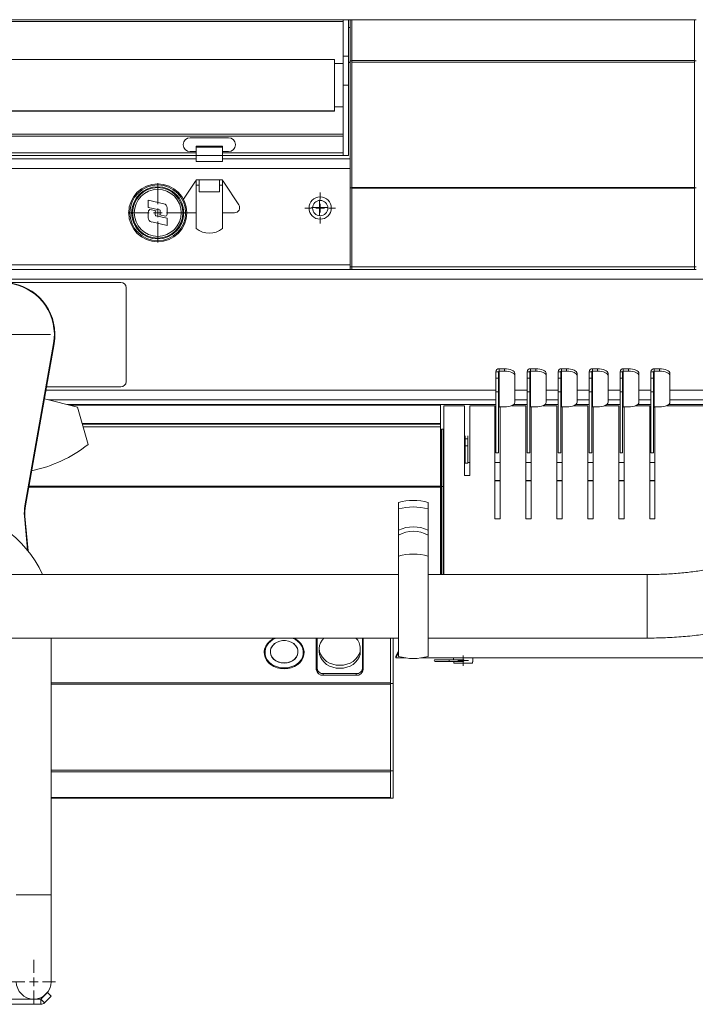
# Model space of a CAD drawing. Header units: millimetres. Extents: x 24 to 2406, y -1931 to 388.
# Tile 20 of 21: x 1517 to 1905, y -179 to 386. Entities that reach past the tile are written whole.
import ezdxf

# ---------------------------------------------------------------- set-up
doc = ezdxf.new("R2010")
doc.units = ezdxf.units.MM

# ---------------------------------------------------------------- blocks, each defined once
blk = doc.blocks.new('SW_CENTERMARKSYMBOL_3')
at = {"color": 0, "linetype": 'Continuous', "lineweight": 0}
for p, q in [((0, 5), (0, 27.5)), ((-5, 0), (-27.5, 0)), ((0, 0), (-2.5, 0)), ((0, 0), (0, 2.5)), ((0, 0), (0, -2.5)), ((0, 0), (2.5, 0)), ((5, 0), (27.5, 0)), ((0, -5), (0, -27.5))]:
    blk.add_line(p, q, dxfattribs=at)
blk = doc.blocks.new('SW_CENTERMARKSYMBOL_4')
at = {"color": 0, "linetype": 'Continuous', "lineweight": 0}
for p, q in [((0, 5), (0, 8.9)), ((-5, 0), (-8.9, 0)), ((0, 0), (-2.5, 0)), ((0, 0), (0, 2.5)), ((0, 0), (0, -2.5)), ((0, 0), (2.5, 0)), ((5, 0), (8.9, 0)), ((0, -5), (0, -8.9))]:
    blk.add_line(p, q, dxfattribs=at)
blk = doc.blocks.new('SW_CENTERMARKSYMBOL_7')
at = {"color": 0, "linetype": 'Continuous', "lineweight": 0}
for p, q in [((-2.5, 0), (-4.55, 0)), ((0, 0), (-2.5, 0)), ((0, 2.5), (0, 4.55)), ((0, 0), (0, 2.5)), ((0, 0), (0, -2.5)), ((0, 0), (2.5, 0)), ((2.5, 0), (4.55, 0)), ((0, -2.5), (0, -4.55))]:
    blk.add_line(p, q, dxfattribs=at)
blk = doc.blocks.new('SW_CENTERMARKSYMBOL_9')
at = {"color": 0, "linetype": 'Continuous', "lineweight": 0}
for p, q in [((-2.5, 0), (-3, 0)), ((0, 0), (-2.5, 0)), ((0, 2.5), (0, 3)), ((0, 0), (0, 2.5)), ((0, 0), (0, -2.5)), ((0, 0), (2.5, 0)), ((2.5, 0), (3, 0)), ((0, -2.5), (0, -3))]:
    blk.add_line(p, q, dxfattribs=at)
blk = doc.blocks.new('SW_CENTERMARKSYMBOL_10')
at = {"color": 0, "linetype": 'Continuous', "lineweight": 0}
for p, q in [((0, 5), (0, 17)), ((-5, 0), (-17, 0)), ((0, 0), (-2.5, 0)), ((0, 0), (0, 2.5)), ((0, 0), (0, -2.5)), ((0, 0), (2.5, 0)), ((5, 0), (17, 0)), ((0, -5), (0, -17))]:
    blk.add_line(p, q, dxfattribs=at)
blk = doc.blocks.new('SW_CENTERMARKSYMBOL_11')
at = {"color": 0, "linetype": 'Continuous', "lineweight": 0}
for p, q in [((0, 5), (0, 12.5)), ((-5, 0), (-12.5, 0)), ((0, 0), (-2.5, 0)), ((0, 0), (0, 2.5)), ((0, 0), (0, -2.5)), ((0, 0), (2.5, 0)), ((5, 0), (12.5, 0)), ((0, -5), (0, -12.5))]:
    blk.add_line(p, q, dxfattribs=at)

msp = doc.modelspace()

# ---------------------------------------------------------------- linework, layer by layer
at = {"color": 7, "linetype": 'Continuous', "lineweight": 15}
for p, q in [((1702.8, 386.5), (1248.8, 386.5)), ((1702.8, 385.53), (1248.8, 385.53)), ((1702.8, 386.5), (1705.8, 386.5)), ((1702.8, 386.5), (1702.8, 365.55)), ((1706.8, 386.5), (1705.8, 386.5)), ((1705.8, 386.5), (1705.8, 365.55)), ((1707.8, 386.5), (1706.8, 386.5)), ((1706.8, 362.8), (1706.8, 386.5)), ((1707.8, 386.5), (1904.8, 386.5)), ((1707.8, 362.8), (1707.8, 386.5)), ((1707.8, 386.43), (1904.8, 386.43)), ((1905.8, 386.5), (1904.8, 386.5)), ((1904.8, 362.8), (1904.8, 386.5)), ((1705.8, 382.1), (1706.8, 382.1)), ((1697.8, 363.66), (1253.8, 363.66)), ((1697.8, 363.66), (1697.8, 334.16)), ((1702.8, 365.55), (1705.8, 365.55)), ((1702.8, 365.55), (1702.8, 348.91)), ((1705.8, 365.55), (1705.8, 348.91)), ((1707.8, 362.8), (1706.8, 362.8)), ((1706.8, 289.85), (1706.8, 362.8)), ((1707.8, 363.02), (1904.8, 363.02)), ((1707.8, 289.85), (1707.8, 362.8)), ((1905.8, 362.8), (1904.8, 362.8)), ((1904.8, 289.85), (1904.8, 362.8)), ((1702.8, 361.41), (1697.8, 361.41)), ((1707.8, 362.12), (1904.8, 362.12)), ((1702.8, 348.91), (1705.8, 348.91)), ((1702.8, 348.91), (1702.8, 308.5)), ((1705.8, 348.91), (1705.8, 308.5)), ((1253.8, 334.16), (1697.8, 334.16)), ((1253.8, 334), (1697.8, 334)), ((1697.8, 336.41), (1702.8, 336.41)), ((1697.8, 334.16), (1697.8, 334)), ((1702.8, 320.81), (1248.8, 320.81)), ((1702.8, 319.48), (1248.8, 319.48)), ((1614.79, 318.69), (1636.81, 318.69)), ((1610.8, 314.68), (1610.8, 314.7)), ((1618.3, 313.74), (1633.3, 313.74)), ((1618.3, 313.74), (1618.3, 313.33)), ((1618.3, 308.5), (1618.3, 313.33)), ((1618.3, 313.33), (1633.3, 313.33)), ((1633.3, 313.74), (1633.3, 313.33)), ((1633.3, 308.5), (1633.3, 313.33)), ((1640.8, 314.68), (1640.8, 314.7)), ((1618.3, 306.5), (1241.8, 306.5)), ((1618.3, 308.5), (1248.8, 308.5)), ((1614.79, 310.69), (1618.3, 310.69)), ((1618.3, 308.5), (1633.3, 308.5)), ((1618.3, 305.09), (1618.3, 308.5)), ((1636.81, 310.69), (1633.3, 310.69)), ((1702.8, 308.5), (1633.3, 308.5)), ((1633.3, 305.09), (1633.3, 308.5)), ((1706.8, 306.5), (1633.3, 306.5)), ((1702.8, 308.5), (1705.8, 308.5)), ((1618.3, 305.09), (1633.3, 305.09)), ((1618.3, 294.5), (1620, 294.5)), ((1618.3, 291.5), (1618.3, 294.5)), ((1620, 294.5), (1620, 291.5)), ((1631.6, 294.5), (1620, 294.5)), ((1631.6, 294.5), (1633.3, 294.5)), ((1631.6, 291.5), (1631.6, 294.5)), ((1633.3, 294.5), (1633.3, 291.5)), ((1617.41, 293.15), (1610.91, 283.27)), ((1618.3, 266.5), (1618.3, 291.5)), ((1620, 291.5), (1618.3, 291.5)), ((1620, 291.5), (1620, 287.5)), ((1631.6, 287.5), (1631.6, 291.5)), ((1633.3, 291.5), (1631.6, 291.5)), ((1633.3, 266.5), (1633.3, 291.5)), ((1642.74, 280.15), (1634.19, 293.15)), ((1707.8, 289.85), (1706.8, 289.85)), ((1706.8, 244.5), (1706.8, 289.85)), ((1707.8, 290.06), (1904.8, 290.06)), ((1707.8, 244.5), (1707.8, 289.85)), ((1707.8, 289.63), (1904.8, 289.63)), ((1905.8, 289.85), (1904.8, 289.85)), ((1904.8, 244.5), (1904.8, 289.85)), ((1620, 287.5), (1631.6, 287.5)), ((1599.64, 280.76), (1590.65, 282.75)), ((1590.65, 282.75), (1590.65, 278.65)), ((1590.65, 278.65), (1597.21, 277.2)), ((1595.2, 276.64), (1591.55, 277.45)), ((1601.6, 275.18), (1601.6, 278.32)), ((1590.7, 275.82), (1590.7, 272.68)), ((1594.7, 274.29), (1594.7, 276.14)), ((1601.65, 272.35), (1595.09, 273.8)), ((1597.1, 274.35), (1600.75, 273.55)), ((1597.6, 276.71), (1597.6, 274.85)), ((1601.65, 268.25), (1601.65, 272.35)), ((1612.83, 275.5), (1618.3, 275.5)), ((1633.3, 275.5), (1640.24, 275.5)), ((1592.66, 270.24), (1601.65, 268.25)), ((1706.8, 244.5), (1707.8, 244.5)), ((1706.8, 243), (1706.8, 244.5)), ((1707.8, 244.5), (1707.8, 244.11)), ((1707.8, 244.4), (1904.8, 244.4)), ((1707.8, 244.11), (1707.8, 243.03)), ((1904.8, 244.5), (1905.8, 244.5)), ((1904.8, 244.11), (1904.8, 244.5)), ((1904.8, 244.11), (1904.8, 243.03)), ((1706.8, 243), (812, 243)), ((1707.8, 243), (1706.8, 243)), ((1707.8, 243.03), (1707.8, 243)), ((1707.8, 243), (1904.8, 243)), ((1904.8, 243), (1904.8, 243.03)), ((1905.8, 243), (1904.8, 243)), ((2402.8, 237.4), (812, 237.4)), ((1575, 235.5), (1420, 235.5)), ((1578, 178.5), (1578, 232.5)), ((1519.76, 107.12), (1536.25, 200.33)), ((1536.54, 200.27), (1520.05, 107.06)), ((1536.25, 200.33), (1536.54, 200.27)), ((1792.1, 184.19), (1790.6, 184.19)), ((1790.6, 180.57), (1790.6, 184.19)), ((1792.1, 180.57), (1792.1, 184.19)), ((1792.5, 184.55), (1792.5, 185.9)), ((1792.5, 185.9), (1795.5, 185.9)), ((1792.5, 163.97), (1792.5, 184.55)), ((1792.5, 184.55), (1795.5, 184.55)), ((1795.5, 184.55), (1795.5, 185.9)), ((1801.5, 183.33), (1801.5, 181.98)), ((1801.5, 181.98), (1801.5, 166.54)), ((1810.1, 184.19), (1808.6, 184.19)), ((1808.6, 180.57), (1808.6, 184.19)), ((1810.1, 180.57), (1810.1, 184.19)), ((1810.5, 184.55), (1810.5, 185.9)), ((1810.5, 185.9), (1813.5, 185.9)), ((1810.5, 163.97), (1810.5, 184.55)), ((1810.5, 184.55), (1813.5, 184.55)), ((1813.5, 184.55), (1813.5, 185.9)), ((1819.5, 183.33), (1819.5, 181.98)), ((1819.5, 181.98), (1819.5, 166.54)), ((1827.9, 184.19), (1826.4, 184.19)), ((1826.4, 180.57), (1826.4, 184.19)), ((1827.9, 180.57), (1827.9, 184.19)), ((1828.3, 184.55), (1828.3, 185.9)), ((1828.3, 185.9), (1831.3, 185.9)), ((1828.3, 163.97), (1828.3, 184.55)), ((1828.3, 184.55), (1831.3, 184.55)), ((1831.3, 184.55), (1831.3, 185.9)), ((1837.3, 183.33), (1837.3, 181.98)), ((1837.3, 181.98), (1837.3, 166.54)), ((1845.7, 184.19), (1844.2, 184.19)), ((1844.2, 180.57), (1844.2, 184.19)), ((1845.7, 180.57), (1845.7, 184.19)), ((1846.1, 184.55), (1846.1, 185.9)), ((1846.1, 185.9), (1849.1, 185.9)), ((1846.1, 163.97), (1846.1, 184.55)), ((1846.1, 184.55), (1849.1, 184.55)), ((1849.1, 184.55), (1849.1, 185.9)), ((1855.1, 183.33), (1855.1, 181.98)), ((1855.1, 181.98), (1855.1, 166.54)), ((1863.5, 184.19), (1862, 184.19)), ((1862, 180.57), (1862, 184.19)), ((1863.5, 180.57), (1863.5, 184.19)), ((1863.9, 184.55), (1863.9, 185.9)), ((1863.9, 185.9), (1866.9, 185.9)), ((1863.9, 163.97), (1863.9, 184.55)), ((1863.9, 184.55), (1866.9, 184.55)), ((1866.9, 184.55), (1866.9, 185.9)), ((1872.9, 183.33), (1872.9, 181.98)), ((1872.9, 181.98), (1872.9, 166.54)), ((1881.3, 184.19), (1879.8, 184.19)), ((1879.8, 180.57), (1879.8, 184.19)), ((1881.3, 180.57), (1881.3, 184.19)), ((1881.7, 184.55), (1881.7, 185.9)), ((1881.7, 185.9), (1884.7, 185.9)), ((1881.7, 163.97), (1881.7, 184.55)), ((1881.7, 184.55), (1884.7, 184.55)), ((1884.7, 184.55), (1884.7, 185.9)), ((1890.7, 183.33), (1890.7, 181.98)), ((1890.7, 181.98), (1890.7, 166.54)), ((1532.16, 175.5), (1575, 175.5)), ((1792.1, 180.57), (1790.6, 180.57)), ((1790.6, 172.58), (1790.6, 180.57)), ((1792.1, 172.58), (1792.1, 180.57)), ((1810.1, 180.57), (1808.6, 180.57)), ((1808.6, 172.58), (1808.6, 180.57)), ((1810.1, 172.58), (1810.1, 180.57)), ((1827.9, 180.57), (1826.4, 180.57)), ((1826.4, 172.58), (1826.4, 180.57)), ((1827.9, 172.58), (1827.9, 180.57)), ((1845.7, 180.57), (1844.2, 180.57)), ((1844.2, 172.58), (1844.2, 180.57)), ((1845.7, 172.58), (1845.7, 180.57)), ((1863.5, 180.57), (1862, 180.57)), ((1862, 172.58), (1862, 180.57)), ((1863.5, 172.58), (1863.5, 180.57)), ((1881.3, 180.57), (1879.8, 180.57)), ((1879.8, 172.58), (1879.8, 180.57)), ((1881.3, 172.58), (1881.3, 180.57)), ((1792.1, 172.58), (1790.6, 172.58)), ((1790.6, 137.65), (1790.6, 172.58)), ((1792.1, 137.65), (1792.1, 172.58)), ((1810.1, 172.58), (1808.6, 172.58)), ((1808.6, 137.65), (1808.6, 172.58)), ((1810.1, 137.65), (1810.1, 172.58)), ((1827.9, 172.58), (1826.4, 172.58)), ((1826.4, 137.65), (1826.4, 172.58)), ((1827.9, 137.65), (1827.9, 172.58)), ((1845.7, 172.58), (1844.2, 172.58)), ((1844.2, 137.65), (1844.2, 172.58)), ((1845.7, 137.65), (1845.7, 172.58)), ((1863.5, 172.58), (1862, 172.58)), ((1862, 137.65), (1862, 172.58)), ((1863.5, 137.65), (1863.5, 172.58)), ((1881.3, 172.58), (1879.8, 172.58)), ((1879.8, 137.65), (1879.8, 172.58)), ((1881.3, 137.65), (1881.3, 172.58)), ((1549.96, 163.87), (1530.94, 168.61)), ((1790.6, 168), (1533.4, 168)), ((1758.82, 165), (1545.43, 165)), ((1758.82, 165), (1758.82, 154.4)), ((1760.72, 164.64), (1760.72, 151.24)), ((1772.57, 164.64), (1760.72, 164.64)), ((1772.57, 164.64), (1772.57, 124.64)), ((1775.57, 124.64), (1775.57, 164.64)), ((1790.09, 164.64), (1775.57, 164.64)), ((1790.09, 164.64), (1790.09, 99.64)), ((1807.89, 164.64), (1799.54, 164.64)), ((1808.6, 168), (1801.5, 168)), ((1807.89, 164.64), (1807.89, 99.64)), ((1825.69, 164.64), (1817.54, 164.64)), ((1826.4, 168), (1819.5, 168)), ((1825.69, 164.64), (1825.69, 99.64)), ((1843.49, 164.64), (1835.34, 164.64)), ((1844.2, 168), (1837.3, 168)), ((1843.49, 164.64), (1843.49, 99.64)), ((1861.29, 164.64), (1853.14, 164.64)), ((1862, 168), (1855.1, 168)), ((1861.29, 164.64), (1861.29, 99.64)), ((1879.09, 164.64), (1870.94, 164.64)), ((1879.8, 168), (1872.9, 168)), ((1879.09, 164.64), (1879.09, 99.64)), ((1941.62, 164.64), (1888.74, 164.64)), ((2402.8, 168), (1890.7, 168)), ((1556.13, 142.36), (1549.96, 163.87)), ((1795.5, 163.97), (1792.5, 163.97)), ((1793.09, 99.64), (1793.09, 163.97)), ((1813.5, 163.97), (1810.5, 163.97)), ((1810.89, 99.64), (1810.89, 163.97)), ((1831.3, 163.97), (1828.3, 163.97)), ((1828.69, 99.64), (1828.69, 163.97)), ((1849.1, 163.97), (1846.1, 163.97)), ((1846.49, 99.64), (1846.49, 163.97)), ((1866.9, 163.97), (1863.9, 163.97)), ((1864.29, 99.64), (1864.29, 163.97)), ((1884.7, 163.97), (1881.7, 163.97)), ((1882.09, 99.64), (1882.09, 163.97)), ((1758.82, 154), (1552.79, 154)), ((1758.82, 154.4), (1758.82, 154)), ((1758.82, 154), (1758.82, 152.6)), ((1758.82, 152.6), (1758.82, 118.37)), ((1760.32, 151.24), (1759.32, 151.24)), ((1759.32, 118.17), (1759.32, 151.24)), ((1760.32, 118.17), (1760.32, 151.24)), ((1760.72, 151.24), (1760.32, 151.24)), ((1773.04, 145.54), (1773.04, 147.32)), ((1774.54, 145.54), (1774.54, 147.32)), ((1774.54, 145.54), (1773.04, 145.54)), ((1773.04, 141.62), (1773.04, 145.54)), ((1774.54, 141.62), (1773.04, 141.62)), ((1773.04, 141.62), (1773.04, 131.63)), ((1774.54, 141.62), (1774.54, 145.54)), ((1774.54, 141.62), (1774.54, 131.63)), ((1792.1, 137.65), (1790.6, 137.65)), ((1810.1, 137.65), (1808.6, 137.65)), ((1827.9, 137.65), (1826.4, 137.65)), ((1845.7, 137.65), (1844.2, 137.65)), ((1863.5, 137.65), (1862, 137.65)), ((1881.3, 137.65), (1879.8, 137.65)), ((1759.32, 132), (1758.82, 132)), ((1759.1, 132), (1759.1, 121.61)), ((1773.04, 132), (1772.57, 132)), ((1773.04, 131.63), (1774.54, 131.63)), ((1775.57, 132), (1774.54, 132)), ((1793.09, 132), (1790.09, 132)), ((1810.89, 132), (1807.89, 132)), ((1828.69, 132), (1825.69, 132)), ((1846.49, 132), (1843.49, 132)), ((1864.29, 132), (1861.29, 132)), ((1882.09, 132), (1879.09, 132)), ((1772.57, 124.64), (1775.57, 124.64)), ((1759.1, 121.48), (1759.1, 121.61)), ((1759.1, 118.18), (1759.1, 121.48)), ((1758.82, 118.37), (1758.82, 117.94)), ((1758.82, 118.18), (1759.1, 118.18)), ((1758.82, 117.94), (1758.82, 67.63)), ((1760.32, 118.17), (1759.32, 118.17)), ((1759.32, 67.63), (1759.32, 118.17)), ((1760.32, 67.63), (1760.32, 118.17)), ((1734.6, 109.04), (1734.6, 105.33)), ((1751.6, 105.33), (1751.6, 109.04)), ((1519.76, 107.12), (1520.05, 107.06)), ((1734.6, 105.33), (1734.6, 93.06)), ((1751.6, 93.06), (1751.6, 105.33)), ((1519.51, 101.22), (1519.81, 101.25)), ((1521.28, 81.63), (1519.51, 101.22)), ((1519.81, 101.25), (1521.62, 81.21)), ((1790.09, 99.64), (1793.09, 99.64)), ((1807.89, 99.64), (1810.89, 99.64)), ((1825.69, 99.64), (1828.69, 99.64)), ((1843.49, 99.64), (1846.49, 99.64)), ((1861.29, 99.64), (1864.29, 99.64)), ((1879.09, 99.64), (1882.09, 99.64)), ((1734.6, 78.15), (1734.6, 90.24)), ((1751.6, 90.24), (1751.6, 78.15)), ((1734.6, 78.15), (1734.6, 20.61)), ((1751.6, 20.61), (1751.6, 78.15)), ((1734.6, 67.63), (1237.3, 67.63)), ((1877.54, 67.63), (1751.6, 67.63)), ((1237.3, 31.13), (1734.6, 31.13)), ((1534.81, -116.34), (1534.81, 31.13)), ((1687.35, 31.13), (1687.35, 13.03)), ((1687.85, 13.6), (1687.85, 31.13)), ((1687.85, 31.13), (1687.85, 12.45)), ((1713.85, 31.13), (1713.85, 13.6)), ((1714.35, 13.03), (1714.35, 31.13)), ((1730.1, 5.49), (1730.1, 31.13)), ((1731.6, 5.11), (1731.6, 31.13)), ((1751.6, 31.13), (1877.54, 31.13)), ((1657.85, 22.97), (1657.85, 22.28)), ((1679.85, 22.28), (1679.85, 22.97)), ((1689.05, 25.15), (1689.05, 23.43)), ((1712.65, 23.43), (1712.65, 25.15)), ((1734.6, 23.68), (1733, 20.72)), ((1734.6, 22.72), (1733, 19.77)), ((1733, 20.72), (1733, 19.77)), ((1733, 19.7), (1733, 19.77)), ((1733, 19.7), (1738.76, 19.7)), ((1747.45, 19.7), (1942.8, 19.7)), ((1763.8, 18.7), (1755.6, 18.7)), ((1755.6, 17.7), (1763.8, 17.7)), ((1770.8, 18.7), (1763.8, 18.7)), ((1763.8, 17.7), (1770.8, 17.7)), ((1766.3, 19.7), (1766.3, 18.7)), ((1766.3, 17.7), (1766.3, 17.4)), ((1766.35, 17.4), (1766.3, 17.4)), ((1766.35, 17.4), (1766.35, 16.7)), ((1771.8, 18.7), (1770.8, 18.7)), ((1770.8, 17.7), (1771.8, 17.7)), ((1777.3, 17.4), (1777.25, 17.4)), ((1777.25, 16.7), (1777.25, 17.4)), ((1777.3, 17.4), (1777.3, 19.7)), ((1687.85, 13.6), (1687.85, 12.45)), ((1713.85, 13.6), (1713.85, 12.45)), ((1766.35, 16.7), (1777.25, 16.7)), ((1710.35, 10.73), (1691.35, 10.73)), ((1691.35, 9.75), (1710.35, 9.75)), ((1730.1, 5.36), (1730.1, 5.49)), ((1730.1, 5.11), (1730.1, 5.36)), ((1731.6, 5.11), (1730.1, 5.11)), ((1730.1, -45.2), (1730.1, 5.11)), ((1730.1, -44.73), (1730.1, 4.69)), ((1731.6, -45.2), (1731.6, 5.11)), ((1731.6, -45.2), (1730.1, -45.2)), ((1730.1, -45.33), (1730.1, -45.2)), ((1731.6, -60.9), (1731.6, -45.2)), ((1730.1, -45.72), (1730.1, -45.33)), ((1730.1, -60.49), (1730.1, -45.72)), ((1730.1, -60.9), (1534.81, -60.9)), ((1730.1, -60.76), (1730.1, -60.49)), ((1730.1, -60.9), (1730.1, -60.76)), ((1731.6, -60.9), (1730.1, -60.9)), ((1534.81, -114.44), (1534.81, -79.44)), ((1534.81, -166.33), (1534.81, -116.34)), ((1534.81, -157.94), (1534.84, -157.97)), ((1534.84, -157.97), (1534.81, -158)), ((1528.96, -176.33), (1532.69, -172.59)), ((1534.81, -174.71), (1531.08, -178.45)), ((1532.69, -172.59), (1534.81, -174.71)), ((1420.67, -176.33), (1528.96, -176.33)), ((1528.96, -179.33), (1420.67, -179.33)), ((1528.96, -176.33), (1528.96, -179.33)), ((1528.96, -176.33), (1531.08, -178.45))]:
    msp.add_line(p, q, dxfattribs=at)
at = {"color": 8, "linetype": 'Continuous', "lineweight": 15}
for p, q in [((1706.8, 362.07), (1705.8, 362.07)), ((1706.8, 361.81), (1705.8, 361.81)), ((1618.3, 309.9), (1248.8, 309.9)), ((1702.8, 309.9), (1633.3, 309.9)), ((1706.8, 300.9), (1241.8, 300.9)), ((1706.8, 245.6), (1276.72, 245.6)), ((1790.6, 173.6), (1531.83, 173.6)), ((1808.6, 173.6), (1801.5, 173.6)), ((1826.4, 173.6), (1819.5, 173.6)), ((1844.2, 173.6), (1837.3, 173.6)), ((1862, 173.6), (1855.1, 173.6)), ((1879.8, 173.6), (1872.9, 173.6)), ((2402.8, 173.6), (1890.7, 173.6)), ((1790.6, 165.4), (1543.83, 165.4)), ((1808.6, 165.4), (1800.88, 165.4)), ((1826.4, 165.4), (1818.88, 165.4)), ((1844.2, 165.4), (1836.68, 165.4)), ((1862, 165.4), (1854.48, 165.4)), ((1879.8, 165.4), (1872.28, 165.4)), ((2402.8, 165.4), (1890.08, 165.4)), ((1758.82, 154.4), (1552.67, 154.4)), ((1758.82, 152.6), (1553.19, 152.6)), ((1760.72, 151.24), (1760.72, 67.63)), ((1759.1, 121.61), (1759.32, 121.61)), ((1759.1, 121.48), (1759.32, 121.48)), ((1790.09, 121.61), (1793.09, 121.61)), ((1790.09, 121.48), (1793.09, 121.48)), ((1807.89, 121.61), (1810.89, 121.61)), ((1807.89, 121.48), (1810.89, 121.48)), ((1825.69, 121.61), (1828.69, 121.61)), ((1825.69, 121.48), (1828.69, 121.48)), ((1843.49, 121.61), (1846.49, 121.61)), ((1843.49, 121.48), (1846.49, 121.48)), ((1861.29, 121.61), (1864.29, 121.61)), ((1861.29, 121.48), (1864.29, 121.48)), ((1879.09, 121.61), (1882.09, 121.61)), ((1879.09, 121.48), (1882.09, 121.48)), ((1758.82, 117.94), (1521.98, 117.94)), ((1758.82, 118.37), (1522.06, 118.37)), ((1877.54, 31.13), (1877.54, 67.63)), ((1733, 19.77), (1738.31, 19.77)), ((1747.89, 19.77), (1942.8, 19.77)), ((1763.8, 18.2), (1763.8, 18.7)), ((1763.8, 17.7), (1763.8, 18.2)), ((1770.8, 18.2), (1770.8, 18.7)), ((1770.8, 17.7), (1770.8, 18.2)), ((1691.35, 10.73), (1691.35, 9.75)), ((1710.35, 9.75), (1710.35, 10.73)), ((1730.1, 5.49), (1534.81, 5.49)), ((1730.1, 4.69), (1534.81, 4.69)), ((1730.1, -44.73), (1534.81, -44.73)), ((1730.1, -45.72), (1534.81, -45.72)), ((1730.1, -60.49), (1534.81, -60.49)), ((1534.81, -116.34), (1514.81, -116.34))]:
    msp.add_line(p, q, dxfattribs=at)
at = {"color": 7, "linetype": 'Continuous', "lineweight": 15, "flags": 128}
for points in [[(1795.5, 185.9), (1796.67, 185.85), (1797.8, 185.71), (1798.84, 185.47), (1799.75, 185.15), (1800.49, 184.76), (1801.05, 184.32), (1801.39, 183.83), (1801.5, 183.33)], [(1801.5, 181.98), (1801.39, 182.48), (1801.05, 182.96), (1800.49, 183.41), (1799.75, 183.8), (1798.84, 184.12), (1797.8, 184.35), (1796.67, 184.5), (1795.5, 184.55)], [(1813.5, 185.9), (1814.67, 185.85), (1815.8, 185.71), (1816.84, 185.47), (1817.75, 185.15), (1818.49, 184.76), (1819.05, 184.32), (1819.39, 183.83), (1819.5, 183.33)], [(1819.5, 181.98), (1819.39, 182.48), (1819.05, 182.96), (1818.49, 183.41), (1817.75, 183.8), (1816.84, 184.12), (1815.8, 184.35), (1814.67, 184.5), (1813.5, 184.55)], [(1831.3, 185.9), (1832.47, 185.85), (1833.6, 185.71), (1834.64, 185.47), (1835.55, 185.15), (1836.29, 184.76), (1836.85, 184.32), (1837.19, 183.83), (1837.3, 183.33)], [(1837.3, 181.98), (1837.19, 182.48), (1836.85, 182.96), (1836.29, 183.41), (1835.55, 183.8), (1834.64, 184.12), (1833.6, 184.35), (1832.47, 184.5), (1831.3, 184.55)], [(1849.1, 185.9), (1850.27, 185.85), (1851.4, 185.71), (1852.44, 185.47), (1853.35, 185.15), (1854.09, 184.76), (1854.65, 184.32), (1854.99, 183.83), (1855.1, 183.33)], [(1855.1, 181.98), (1854.99, 182.48), (1854.65, 182.96), (1854.09, 183.41), (1853.35, 183.8), (1852.44, 184.12), (1851.4, 184.35), (1850.27, 184.5), (1849.1, 184.55)], [(1866.9, 185.9), (1868.07, 185.85), (1869.2, 185.71), (1870.24, 185.47), (1871.15, 185.15), (1871.89, 184.76), (1872.45, 184.32), (1872.79, 183.83), (1872.9, 183.33)], [(1872.9, 181.98), (1872.79, 182.48), (1872.45, 182.96), (1871.89, 183.41), (1871.15, 183.8), (1870.24, 184.12), (1869.2, 184.35), (1868.07, 184.5), (1866.9, 184.55)], [(1884.7, 185.9), (1885.87, 185.85), (1887, 185.71), (1888.04, 185.47), (1888.95, 185.15), (1889.69, 184.76), (1890.25, 184.32), (1890.59, 183.83), (1890.7, 183.33)], [(1890.7, 181.98), (1890.59, 182.48), (1890.25, 182.96), (1889.69, 183.41), (1888.95, 183.8), (1888.04, 184.12), (1887, 184.35), (1885.87, 184.5), (1884.7, 184.55)], [(1795.5, 163.97), (1796.67, 164.02), (1797.8, 164.17), (1798.84, 164.41), (1799.75, 164.72), (1800.49, 165.11), (1801.05, 165.56), (1801.39, 166.04), (1801.5, 166.54)], [(1813.5, 163.97), (1814.67, 164.02), (1815.8, 164.17), (1816.84, 164.41), (1817.75, 164.72), (1818.49, 165.11), (1819.05, 165.56), (1819.39, 166.04), (1819.5, 166.54)], [(1831.3, 163.97), (1832.47, 164.02), (1833.6, 164.17), (1834.64, 164.41), (1835.55, 164.72), (1836.29, 165.11), (1836.85, 165.56), (1837.19, 166.04), (1837.3, 166.54)], [(1849.1, 163.97), (1850.27, 164.02), (1851.4, 164.17), (1852.44, 164.41), (1853.35, 164.72), (1854.09, 165.11), (1854.65, 165.56), (1854.99, 166.04), (1855.1, 166.54)], [(1866.9, 163.97), (1868.07, 164.02), (1869.2, 164.17), (1870.24, 164.41), (1871.15, 164.72), (1871.89, 165.11), (1872.45, 165.56), (1872.79, 166.04), (1872.9, 166.54)], [(1884.7, 163.97), (1885.87, 164.02), (1887, 164.17), (1888.04, 164.41), (1888.95, 164.72), (1889.69, 165.11), (1890.25, 165.56), (1890.59, 166.04), (1890.7, 166.54)], [(1663.36, 31.13), (1662.09, 30.48), (1660.54, 29.37), (1659.26, 28.05), (1658.28, 26.56), (1657.64, 24.95), (1657.36, 23.28), (1657.46, 21.59), (1657.92, 19.95), (1658.73, 18.39), (1659.86, 16.98), (1661.29, 15.76), (1662.95, 14.77), (1664.81, 14.04), (1666.8, 13.59), (1668.85, 13.44)], [(1664.19, 31.13), (1664.08, 31.09), (1662.39, 30.26), (1660.9, 29.2), (1659.67, 27.94), (1658.74, 26.52), (1658.13, 24.98), (1657.86, 23.38), (1657.95, 21.76), (1658.39, 20.19), (1659.17, 18.7), (1660.25, 17.36), (1661.62, 16.19), (1663.21, 15.24), (1664.99, 14.54), (1666.89, 14.11), (1668.85, 13.96)], [(1668.85, 16.77), (1670.56, 16.92), (1672.19, 17.37), (1673.66, 18.1), (1674.91, 19.07), (1675.88, 20.23), (1676.51, 21.54), (1676.79, 22.93), (1676.7, 24.34), (1676.24, 25.69), (1675.43, 26.94), (1674.32, 28.01), (1672.95, 28.86), (1671.39, 29.45), (1669.71, 29.76), (1667.99, 29.76), (1666.31, 29.45), (1664.75, 28.86), (1663.39, 28.01), (1662.27, 26.94), (1661.47, 25.69), (1661.01, 24.34), (1660.91, 22.93), (1661.19, 21.54), (1661.83, 20.23), (1662.79, 19.07), (1664.04, 18.1), (1665.52, 17.37), (1667.14, 16.92), (1668.85, 16.77)], [(1668.85, 16.81), (1670.55, 16.96), (1672.17, 17.41), (1673.63, 18.13), (1674.87, 19.09), (1675.83, 20.25), (1676.47, 21.55), (1676.74, 22.93), (1676.65, 24.33), (1676.19, 25.68), (1675.39, 26.92), (1674.29, 27.98), (1672.93, 28.83), (1671.37, 29.42), (1669.71, 29.72), (1668, 29.72), (1666.33, 29.42), (1664.78, 28.83), (1663.42, 27.98), (1662.31, 26.91), (1661.51, 25.68), (1661.06, 24.33), (1660.96, 22.93), (1661.24, 21.55), (1661.87, 20.25), (1662.83, 19.09), (1664.07, 18.13), (1665.54, 17.41), (1667.16, 16.96), (1668.85, 16.81)], [(1668.85, 13.96), (1670.82, 14.11), (1672.72, 14.54), (1674.5, 15.24), (1676.09, 16.19), (1677.45, 17.36), (1678.54, 18.71), (1679.31, 20.19), (1679.75, 21.77), (1679.84, 23.38), (1679.58, 24.98), (1678.97, 26.52), (1678.03, 27.94), (1676.8, 29.2), (1675.32, 30.26), (1673.62, 31.09), (1673.52, 31.13)], [(1668.85, 13.44), (1670.91, 13.59), (1672.89, 14.04), (1674.75, 14.77), (1676.42, 15.76), (1677.84, 16.98), (1678.98, 18.39), (1679.79, 19.95), (1680.25, 21.59), (1680.34, 23.28), (1680.06, 24.95), (1679.43, 26.56), (1678.45, 28.05), (1677.17, 29.37), (1675.61, 30.48), (1674.34, 31.13)], [(1712.65, 25.15), (1712.47, 23.47), (1711.94, 21.84), (1711.07, 20.32), (1709.89, 18.94), (1708.44, 17.75), (1706.75, 16.78), (1704.89, 16.07), (1702.9, 15.63), (1700.85, 15.48), (1698.8, 15.63), (1696.82, 16.07), (1694.95, 16.78), (1693.27, 17.74), (1691.81, 18.94), (1690.63, 20.32), (1689.76, 21.84), (1689.23, 23.47), (1689.05, 25.15), (1689.23, 26.83), (1689.76, 28.45), (1690.63, 29.98), (1691.59, 31.13)], [(1712.65, 23.43), (1712.47, 21.75), (1711.94, 20.12), (1711.07, 18.6), (1709.89, 17.22), (1708.44, 16.02), (1706.75, 15.06), (1704.89, 14.35), (1702.9, 13.91), (1700.85, 13.76), (1698.8, 13.91), (1696.82, 14.35), (1694.95, 15.06), (1693.27, 16.02), (1691.81, 17.22), (1690.63, 18.6), (1689.76, 20.12), (1689.23, 21.75), (1689.05, 23.43), (1689.05, 23.43)]]:
    msp.add_lwpolyline(points, dxfattribs=at)
at = {"color": 7, "linetype": 'Continuous', "lineweight": 15}
for centre, radius in [((1596.15, 275.5), 16.68), ((1596.15, 275.5), 16.03), ((1596.15, 275.5), 15), ((1596.15, 275.5), 14.5), ((1596.15, 275.5), 13.5), ((1689.56, 278.24), 6.4), ((1689.56, 278.24), 4.4)]:
    msp.add_circle(centre, radius, dxfattribs=at)
for centre, radius, start, end in [((1614.79, 314.7), 3.99, 90, 180), ((1636.81, 314.7), 3.99, 0, 90), ((1614.79, 314.68), 3.99, 180, 270), ((1636.81, 314.68), 3.99, 270, 0), ((1619.92, 291.5), 3, 122.6232, 146.6593), ((1631.69, 291.5), 3, 33.3407, 57.3768), ((1592.7, 275.82), 2, 125.0996, 180), ((1599.1, 278.32), 2.5, 0, 77.5), ((1640.24, 278.5), 3, 270, 33.3407), ((1593.2, 272.68), 2.5, 180, 257.5), ((1595.2, 276.14), 0.5, 90, 180), ((1595.2, 274.29), 0.5, 180, 257.5), ((1597.1, 274.85), 0.5, 270, 0), ((1597.1, 276.71), 0.5, 0, 77.5), ((1599.6, 275.18), 2, 305.0996, 0), ((1625.8, 275.5), 11.72, 230.1944, 309.8056), ((1507, 205.5), 30, 349.9678, 167.5322), ((1507, 205.5), 29.7, 349.9678, 167.5322), ((1575, 232.5), 3, 0, 90), ((1792.42, 184.09), 1.82, 87.2446, 176.9472), ((1792.48, 184.17), 0.382, 87.2477, 176.9437), ((1810.42, 184.09), 1.82, 87.2417, 176.9501), ((1810.48, 184.17), 0.382, 87.2427, 176.9487), ((1828.22, 184.09), 1.82, 87.2446, 176.9472), ((1828.28, 184.17), 0.382, 87.2477, 176.9437), ((1846.02, 184.09), 1.82, 87.2417, 176.9501), ((1846.08, 184.17), 0.382, 87.239, 176.9523), ((1863.82, 184.09), 1.82, 87.2446, 176.9472), ((1863.88, 184.17), 0.382, 87.2477, 176.9437), ((1881.62, 184.09), 1.82, 87.2417, 176.9501), ((1881.68, 184.17), 0.382, 87.2303, 176.9611), ((1575, 178.5), 3, 270, 0), ((1792.48, 163.59), 0.382, 87.2472, 176.9442), ((1810.48, 163.59), 0.382, 87.2422, 176.9492), ((1828.28, 163.59), 0.382, 87.2472, 176.9442), ((1846.08, 163.59), 0.382, 87.2385, 176.9529), ((1863.88, 163.59), 0.382, 87.2472, 176.9442), ((1881.68, 163.59), 0.382, 87.2297, 176.9617), ((1507, 205.5), 80, 281.9921, 307.8829), ((1743.1, 78.74), 31.47, 74.331, 105.669), ((1474.82, 43.68), 59.99, 23.5338, 90), ((1541.72, 103.23), 22.3, 169.9678, 185.1697), ((1541.72, 103.23), 22, 169.9678, 185.1697), ((1743.1, 75.03), 31.47, 74.3309, 105.6691), ((1743.1, 76.29), 18.8, 63.1246, 116.8754), ((1743.1, 75.89), 16.68, 59.369, 120.631), ((1743.1, 49.38), 30, 73.5408, 106.4592), ((1703.99, 25.01), 8.66, 0.916, 44.9772), ((1665.76, 22.16), 8.41, 135.143, 177.1737), ((1671.88, 22.13), 8.48, 2.9992, 44.6847), ((1666.18, 22.49), 8.33, 181.4807, 230.8726), ((1671.6, 22.46), 8.25, 308.8951, 358.752), ((1743.1, 49.38), 30, 253.5408, 286.4592), ((1755.6, 18.2), 0.5, 90, 270), ((1771.8, 18.2), 0.5, 0, 90), ((1771.8, 18.2), 0.5, 270, 0), ((1691.02, 13.43), 3.69, 186.2427, 275.1113), ((1691.07, 13.95), 3.23, 186.2504, 275.1154), ((1690.46, 12.5), 2.61, 181.1874, 228.4719), ((1710.64, 13.95), 3.23, 264.8932, 353.7627), ((1710.68, 13.43), 3.69, 264.8887, 353.7573), ((1711.24, 12.51), 2.61, 311.5476, 358.8236), ((1524.81, -166.33), 10, 180, 0), ((1528.96, -176.33), 3, 270, 315)]:
    msp.add_arc(centre, radius, start, end, dxfattribs=at)
for points, knots in [([(1734.6, 90.24), (1734.6, 90.33), (1734.6, 90.48), (1734.6, 90.79), (1734.6, 90.9), (1734.6, 91.14), (1734.6, 91.27), (1734.6, 91.53), (1734.6, 91.67), (1734.6, 91.94), (1734.6, 92.09), (1734.6, 92.37), (1734.6, 92.51), (1734.6, 92.79), (1734.6, 92.92), (1734.6, 93.06)], [0, 0, 0, 0, 0.25, 0.25, 0.375, 0.375, 0.5, 0.5, 0.625, 0.625, 0.75, 0.75, 0.875, 0.875, 1, 1, 1, 1]), ([(1751.6, 93.06), (1751.6, 92.81), (1751.6, 92.28), (1751.6, 91.45), (1751.6, 90.74), (1751.6, 90.37), (1751.6, 90.27), (1751.6, 90.24)], [0, 0, 0, 0, 0.223975, 0.481687, 0.726297, 0.936279, 1, 1, 1, 1]), ([(1925.18, 73.61), (1924.68, 73.46), (1923.28, 73.03), (1920.78, 72.36), (1917.63, 71.6), (1914.22, 70.89), (1910.6, 70.23), (1906.78, 69.62), (1902.79, 69.09), (1898.64, 68.64), (1894.37, 68.26), (1890, 67.97), (1885.56, 67.76), (1881.39, 67.65), (1878.71, 67.64), (1877.54, 67.63)], [0, 0, 0, 0, 0.0428187, 0.1199551, 0.198087, 0.2773558, 0.3575781, 0.4385971, 0.5202727, 0.6024848, 0.6851258, 0.768103, 0.8513316, 0.9347369, 1, 1, 1, 1]), ([(1877.54, 31.13), (1878.45, 31.14), (1881.11, 31.15), (1885.5, 31.24), (1890.68, 31.45), (1895.82, 31.76), (1900.91, 32.18), (1905.92, 32.71), (1910.85, 33.33), (1915.69, 34.06), (1920.41, 34.9), (1925.02, 35.85), (1929.5, 36.91), (1933.14, 37.88), (1935.24, 38.52), (1935.96, 38.74)], [0, 0, 0, 0, 0.043112, 0.124776, 0.206494, 0.288313, 0.370298, 0.452513, 0.535038, 0.617959, 0.701383, 0.785438, 0.87028, 0.956103, 1, 1, 1, 1])]:
    msp.add_open_spline(points, degree=3, knots=knots, dxfattribs=at)

# ---------------------------------------------------------------- block references
at = {"color": 7, "linetype": 'Continuous', "lineweight": 0}
for name, p in [('SW_CENTERMARKSYMBOL_10', (1596.15, 275.5)), ('SW_CENTERMARKSYMBOL_4', (1689.56, 278.24)), ('SW_CENTERMARKSYMBOL_7', (1689.15, 278.51)), ('SW_CENTERMARKSYMBOL_3', (1507, 205.5)), ('SW_CENTERMARKSYMBOL_9', (1771.8, 18.2)), ('SW_CENTERMARKSYMBOL_11', (1524.81, -166.33))]:
    msp.add_blockref(name, p, dxfattribs=at)

doc.saveas('drawing.dxf')
